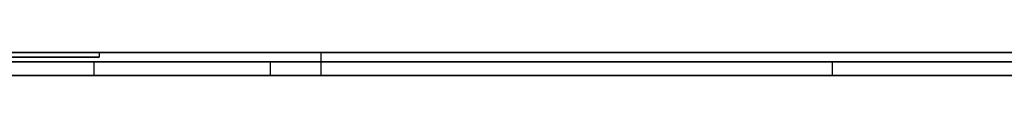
# Model space of a CAD drawing. Extents: x -3.09 to 3.09, y 0 to 2.31.
# Tile 44 of 177: x -2.395908 to -2.374679, y 2.2345 to 2.235. Entities that reach past the tile are written whole.
import ezdxf

# ---------------------------------------------------------------- set-up
doc = ezdxf.new("R2010")
doc.units = 0
doc.layers.get('0').update_dxf_attribs({"linetype": 'CONTINUOUS'})

# ---------------------------------------------------------------- blocks, each defined once
blk = doc.blocks.new('*U1')
at = {"extrusion": (0, 1, 0)}
for p, q in [((3.018, 2.235, -0.83), (-3.018, 2.235, -0.83)), ((-3.018, 2.235, 0.83), (3.018, 2.235, 0.83)), ((-2.798, 2.235, -0.725), (-1.678, 2.235, -0.725)), ((-1.678, 2.235, -0.365), (-2.798, 2.235, -0.365)), ((-2.394196, 2.235, -0.001502), (-2.406509, 2.235, -0.001502)), ((-2.406509, 2.235, -0.091502), (-2.394196, 2.235, -0.091502)), ((-2.394196, 2.235, -0.091502), (-2.394196, 2.235, -0.001502)), ((-2.389414, 2.235, -0.279242), (-2.356891, 2.235, -0.279242)), ((-2.389414, 2.235, -0.159242), (-2.389414, 2.235, -0.279242)), ((-2.373447, 2.235, -0.159242), (-2.389414, 2.235, -0.159242)), ((-1.678, 2.2348, -0.725), (-2.798, 2.2348, -0.725)), ((-2.798, 2.2348, -0.365), (-1.678, 2.2348, -0.365)), ((-2.406509, 2.2349, -0.001502), (-2.394196, 2.2349, -0.001502)), ((-2.394196, 2.2349, -0.091502), (-2.406509, 2.2349, -0.091502)), ((-2.394306, 2.2348, -0.523223), (-2.39051, 2.2348, -0.540121)), ((-2.354265, 2.2348, -0.523223), (-2.394306, 2.2348, -0.523223)), ((-2.394196, 2.2349, -0.001502), (-2.394196, 2.2349, -0.091502)), ((-2.39051, 2.2348, -0.540121), (-2.330388, 2.2348, -0.540121)), ((-2.39051, 2.2345, -0.540121), (-2.394306, 2.2345, -0.523223)), ((-2.394306, 2.2345, -0.523223), (-2.354265, 2.2345, -0.523223)), ((-2.330388, 2.2345, -0.540121), (-2.39051, 2.2345, -0.540121)), ((-2.356891, 2.2345, -0.279242), (-2.389414, 2.2345, -0.279242)), ((-2.389414, 2.2345, -0.279242), (-2.389414, 2.2345, -0.159242)), ((-2.389414, 2.2345, -0.159242), (-2.373447, 2.2345, -0.159242))]:
    blk.add_line(p, q, dxfattribs=at)
for p, q in [((3.018, 2.235, -0.83), (-3.018, 2.235, -0.83)), ((-2.798, 2.235, -0.725), (-1.678, 2.235, -0.725)), ((-2.406509, 2.235, -0.091502), (-2.394196, 2.235, -0.091502)), ((-2.394196, 2.235, -0.091502), (-2.394196, 2.2349, -0.091502)), ((-2.389414, 2.235, -0.279242), (-2.356891, 2.235, -0.279242)), ((-2.389414, 2.235, -0.279242), (-2.389414, 2.2345, -0.279242)), ((-1.678, 2.2348, -0.725), (-2.798, 2.2348, -0.725)), ((-2.394196, 2.2349, -0.091502), (-2.406509, 2.2349, -0.091502)), ((-2.39051, 2.2348, -0.540121), (-2.330388, 2.2348, -0.540121)), ((-2.39051, 2.2348, -0.540121), (-2.39051, 2.2345, -0.540121)), ((-2.378388, 2.2348, -0.600979), (-2.378388, 2.2345, -0.600979)), ((-2.378388, 2.2348, -0.600979), (-2.378388, 2.2345, -0.600979)), ((-2.330388, 2.2345, -0.540121), (-2.39051, 2.2345, -0.540121)), ((-2.356891, 2.2345, -0.279242), (-2.389414, 2.2345, -0.279242))]:
    blk.add_line(p, q)
at = {"extrusion": (0, 0, -1)}
for p, q in [((-3.018, 2.235, 0.83), (3.018, 2.235, 0.83)), ((-1.678, 2.235, -0.365), (-2.798, 2.235, -0.365)), ((-2.394196, 2.235, -0.001502), (-2.406509, 2.235, -0.001502)), ((-2.394196, 2.235, -0.001502), (-2.394196, 2.2349, -0.001502)), ((-2.373447, 2.235, -0.159242), (-2.389414, 2.235, -0.159242)), ((-2.389414, 2.235, -0.159242), (-2.389414, 2.2345, -0.159242)), ((-2.798, 2.2348, -0.365), (-1.678, 2.2348, -0.365)), ((-2.406509, 2.2349, -0.001502), (-2.394196, 2.2349, -0.001502)), ((-2.354265, 2.2348, -0.523223), (-2.394306, 2.2348, -0.523223)), ((-2.394306, 2.2348, -0.523223), (-2.394306, 2.2345, -0.523223)), ((-2.394306, 2.2345, -0.523223), (-2.354265, 2.2345, -0.523223)), ((-2.389414, 2.2345, -0.159242), (-2.373447, 2.2345, -0.159242))]:
    blk.add_line(p, q, dxfattribs=at)
at = {"extrusion": (-1, 0, 0)}
for p, q in [((-2.394196, 2.235, -0.091502), (-2.394196, 2.235, -0.001502)), ((-2.394196, 2.235, -0.091502), (-2.394196, 2.2349, -0.091502)), ((-2.394196, 2.235, -0.001502), (-2.394196, 2.2349, -0.001502)), ((-2.394196, 2.2349, -0.001502), (-2.394196, 2.2349, -0.091502))]:
    blk.add_line(p, q, dxfattribs=at)
at = {"extrusion": (1, 0, 0)}
for p, q in [((-2.389414, 2.235, -0.159242), (-2.389414, 2.235, -0.279242)), ((-2.389414, 2.235, -0.159242), (-2.389414, 2.2345, -0.159242)), ((-2.389414, 2.235, -0.279242), (-2.389414, 2.2345, -0.279242)), ((-2.389414, 2.2345, -0.279242), (-2.389414, 2.2345, -0.159242))]:
    blk.add_line(p, q, dxfattribs=at)
at = {"extrusion": (0.975685, 0, 0.219176)}
for p, q in [((-2.394306, 2.2348, -0.523223), (-2.39051, 2.2348, -0.540121)), ((-2.394306, 2.2348, -0.523223), (-2.394306, 2.2345, -0.523223)), ((-2.39051, 2.2348, -0.540121), (-2.39051, 2.2345, -0.540121)), ((-2.39051, 2.2345, -0.540121), (-2.394306, 2.2345, -0.523223))]:
    blk.add_line(p, q, dxfattribs=at)
for points in [[(-2.39603, 2.2348, -0.615038), (-2.39562, 2.2348, -0.615124), (-2.39521, 2.2348, -0.615208), (-2.3948, 2.2348, -0.615291), (-2.39439, 2.2348, -0.615373), (-2.39398, 2.2348, -0.615453), (-2.39357, 2.2348, -0.615531), (-2.39315, 2.2348, -0.615607), (-2.39274, 2.2348, -0.615682), (-2.39232, 2.2348, -0.615755), (-2.39191, 2.2348, -0.615827), (-2.39149, 2.2348, -0.615897), (-2.39107, 2.2348, -0.615966), (-2.39065, 2.2348, -0.616033), (-2.39023, 2.2348, -0.616098), (-2.38981, 2.2348, -0.616161), (-2.38939, 2.2348, -0.616223), (-2.38896, 2.2348, -0.616284), (-2.38854, 2.2348, -0.616343), (-2.38811, 2.2348, -0.6164), (-2.38769, 2.2348, -0.616455), (-2.38726, 2.2348, -0.616509), (-2.38683, 2.2348, -0.616562), (-2.3864, 2.2348, -0.616613), (-2.38597, 2.2348, -0.616662), (-2.38554, 2.2348, -0.616709), (-2.38511, 2.2348, -0.616755), (-2.38468, 2.2348, -0.616799), (-2.38425, 2.2348, -0.616842), (-2.38381, 2.2348, -0.616883), (-2.38337, 2.2348, -0.616923), (-2.38294, 2.2348, -0.616961), (-2.3825, 2.2348, -0.616997), (-2.38206, 2.2348, -0.617031), (-2.38162, 2.2348, -0.617064), (-2.38118, 2.2348, -0.617096), (-2.38074, 2.2348, -0.617126), (-2.3803, 2.2348, -0.617154), (-2.37985, 2.2348, -0.61718), (-2.37941, 2.2348, -0.617205), (-2.37897, 2.2348, -0.617229), (-2.37852, 2.2348, -0.617251), (-2.37807, 2.2348, -0.617271), (-2.37762, 2.2348, -0.617289), (-2.37718, 2.2348, -0.617306), (-2.37673, 2.2348, -0.617321), (-2.37627, 2.2348, -0.617335), (-2.37582, 2.2348, -0.617347), (-2.37537, 2.2348, -0.617358), (-2.37492, 2.2348, -0.617367), (-2.37446, 2.2348, -0.617374)], [(-2.39603, 2.2348, -0.615038), (-2.39562, 2.2348, -0.615124), (-2.39521, 2.2348, -0.615208), (-2.3948, 2.2348, -0.615291), (-2.39439, 2.2348, -0.615373), (-2.39398, 2.2348, -0.615453), (-2.39357, 2.2348, -0.615531), (-2.39315, 2.2348, -0.615607), (-2.39274, 2.2348, -0.615682), (-2.39232, 2.2348, -0.615755), (-2.39191, 2.2348, -0.615827), (-2.39149, 2.2348, -0.615897), (-2.39107, 2.2348, -0.615966), (-2.39065, 2.2348, -0.616033), (-2.39023, 2.2348, -0.616098), (-2.38981, 2.2348, -0.616161), (-2.38939, 2.2348, -0.616223), (-2.38896, 2.2348, -0.616284), (-2.38854, 2.2348, -0.616343), (-2.38811, 2.2348, -0.6164), (-2.38769, 2.2348, -0.616455), (-2.38726, 2.2348, -0.616509), (-2.38683, 2.2348, -0.616562), (-2.3864, 2.2348, -0.616613), (-2.38597, 2.2348, -0.616662), (-2.38554, 2.2348, -0.616709), (-2.38511, 2.2348, -0.616755), (-2.38468, 2.2348, -0.616799), (-2.38425, 2.2348, -0.616842), (-2.38381, 2.2348, -0.616883), (-2.38337, 2.2348, -0.616923), (-2.38294, 2.2348, -0.616961), (-2.3825, 2.2348, -0.616997), (-2.38206, 2.2348, -0.617031), (-2.38162, 2.2348, -0.617064), (-2.38118, 2.2348, -0.617096), (-2.38074, 2.2348, -0.617126), (-2.3803, 2.2348, -0.617154), (-2.37985, 2.2348, -0.61718), (-2.37941, 2.2348, -0.617205), (-2.37897, 2.2348, -0.617229), (-2.37852, 2.2348, -0.617251), (-2.37807, 2.2348, -0.617271), (-2.37762, 2.2348, -0.617289), (-2.37718, 2.2348, -0.617306), (-2.37673, 2.2348, -0.617321), (-2.37627, 2.2348, -0.617335), (-2.37582, 2.2348, -0.617347), (-2.37537, 2.2348, -0.617358), (-2.37492, 2.2348, -0.617367), (-2.37446, 2.2348, -0.617374)], [(-2.37839, 2.2348, -0.600979), (-2.37873, 2.2348, -0.600978), (-2.37908, 2.2348, -0.600976), (-2.37942, 2.2348, -0.600972), (-2.37977, 2.2348, -0.600967), (-2.38011, 2.2348, -0.600961), (-2.38045, 2.2348, -0.600953), (-2.38079, 2.2348, -0.600943), (-2.38113, 2.2348, -0.600933), (-2.38147, 2.2348, -0.60092), (-2.38181, 2.2348, -0.600907), (-2.38214, 2.2348, -0.600892), (-2.38248, 2.2348, -0.600875), (-2.38281, 2.2348, -0.600857), (-2.38315, 2.2348, -0.600838), (-2.38348, 2.2348, -0.600817), (-2.38382, 2.2348, -0.600795), (-2.38415, 2.2348, -0.600771), (-2.38448, 2.2348, -0.600746), (-2.38481, 2.2348, -0.600719), (-2.38514, 2.2348, -0.600691), (-2.38547, 2.2348, -0.600662), (-2.38579, 2.2348, -0.600631), (-2.38612, 2.2348, -0.600599), (-2.38644, 2.2348, -0.600565), (-2.38677, 2.2348, -0.60053), (-2.38709, 2.2348, -0.600493), (-2.38742, 2.2348, -0.600455), (-2.38774, 2.2348, -0.600415), (-2.38806, 2.2348, -0.600374), (-2.38838, 2.2348, -0.600332), (-2.3887, 2.2348, -0.600288), (-2.38902, 2.2348, -0.600243), (-2.38934, 2.2348, -0.600196), (-2.38965, 2.2348, -0.600148), (-2.38997, 2.2348, -0.600099), (-2.39029, 2.2348, -0.600048), (-2.3906, 2.2348, -0.599995), (-2.39091, 2.2348, -0.599941), (-2.39123, 2.2348, -0.599886), (-2.39154, 2.2348, -0.599829), (-2.39185, 2.2348, -0.599771), (-2.39216, 2.2348, -0.599711), (-2.39247, 2.2348, -0.59965), (-2.39278, 2.2348, -0.599588), (-2.39308, 2.2348, -0.599524), (-2.39339, 2.2348, -0.599459), (-2.39369, 2.2348, -0.599392), (-2.394, 2.2348, -0.599324), (-2.3943, 2.2348, -0.599254), (-2.39461, 2.2348, -0.599183), (-2.39491, 2.2348, -0.59911), (-2.39521, 2.2348, -0.599036), (-2.39551, 2.2348, -0.598961), (-2.39581, 2.2348, -0.598884), (-2.39611, 2.2348, -0.598806)], [(-2.37839, 2.2348, -0.600979), (-2.37873, 2.2348, -0.600978), (-2.37908, 2.2348, -0.600976), (-2.37942, 2.2348, -0.600972), (-2.37977, 2.2348, -0.600967), (-2.38011, 2.2348, -0.600961), (-2.38045, 2.2348, -0.600953), (-2.38079, 2.2348, -0.600943), (-2.38113, 2.2348, -0.600933), (-2.38147, 2.2348, -0.60092), (-2.38181, 2.2348, -0.600907), (-2.38214, 2.2348, -0.600892), (-2.38248, 2.2348, -0.600875), (-2.38281, 2.2348, -0.600857), (-2.38315, 2.2348, -0.600838), (-2.38348, 2.2348, -0.600817), (-2.38382, 2.2348, -0.600795), (-2.38415, 2.2348, -0.600771), (-2.38448, 2.2348, -0.600746), (-2.38481, 2.2348, -0.600719), (-2.38514, 2.2348, -0.600691), (-2.38547, 2.2348, -0.600662), (-2.38579, 2.2348, -0.600631), (-2.38612, 2.2348, -0.600599), (-2.38644, 2.2348, -0.600565), (-2.38677, 2.2348, -0.60053), (-2.38709, 2.2348, -0.600493), (-2.38742, 2.2348, -0.600455), (-2.38774, 2.2348, -0.600415), (-2.38806, 2.2348, -0.600374), (-2.38838, 2.2348, -0.600332), (-2.3887, 2.2348, -0.600288), (-2.38902, 2.2348, -0.600243), (-2.38934, 2.2348, -0.600196), (-2.38965, 2.2348, -0.600148), (-2.38997, 2.2348, -0.600099), (-2.39029, 2.2348, -0.600048), (-2.3906, 2.2348, -0.599995), (-2.39091, 2.2348, -0.599941), (-2.39123, 2.2348, -0.599886), (-2.39154, 2.2348, -0.599829), (-2.39185, 2.2348, -0.599771), (-2.39216, 2.2348, -0.599711), (-2.39247, 2.2348, -0.59965), (-2.39278, 2.2348, -0.599588), (-2.39308, 2.2348, -0.599524), (-2.39339, 2.2348, -0.599459), (-2.39369, 2.2348, -0.599392), (-2.394, 2.2348, -0.599324), (-2.3943, 2.2348, -0.599254), (-2.39461, 2.2348, -0.599183), (-2.39491, 2.2348, -0.59911), (-2.39521, 2.2348, -0.599036), (-2.39551, 2.2348, -0.598961), (-2.39581, 2.2348, -0.598884), (-2.39611, 2.2348, -0.598806)], [(-2.37465, 2.2348, -0.465294), (-2.3748, 2.2348, -0.465255), (-2.37495, 2.2348, -0.465216), (-2.3751, 2.2348, -0.465178), (-2.37525, 2.2348, -0.46514), (-2.3754, 2.2348, -0.465101), (-2.37555, 2.2348, -0.465064), (-2.3757, 2.2348, -0.465026), (-2.37585, 2.2348, -0.464988), (-2.376, 2.2348, -0.464951), (-2.37615, 2.2348, -0.464914), (-2.3763, 2.2348, -0.464877), (-2.37645, 2.2348, -0.46484), (-2.3766, 2.2348, -0.464803), (-2.37675, 2.2348, -0.464766), (-2.3769, 2.2348, -0.46473), (-2.37705, 2.2348, -0.464694), (-2.3772, 2.2348, -0.464658), (-2.37735, 2.2348, -0.464622), (-2.3775, 2.2348, -0.464586), (-2.37765, 2.2348, -0.464551), (-2.3778, 2.2348, -0.464516), (-2.37795, 2.2348, -0.464481), (-2.3781, 2.2348, -0.464446), (-2.37825, 2.2348, -0.464411), (-2.3784, 2.2348, -0.464376), (-2.37855, 2.2348, -0.464342), (-2.3787, 2.2348, -0.464307), (-2.37885, 2.2348, -0.464273), (-2.37901, 2.2348, -0.46424), (-2.37916, 2.2348, -0.464206), (-2.37931, 2.2348, -0.464172), (-2.37946, 2.2348, -0.464139), (-2.37961, 2.2348, -0.464106), (-2.37976, 2.2348, -0.464073), (-2.37992, 2.2348, -0.46404), (-2.38007, 2.2348, -0.464007), (-2.38022, 2.2348, -0.463975), (-2.38037, 2.2348, -0.463942), (-2.38053, 2.2348, -0.46391), (-2.38068, 2.2348, -0.463878), (-2.38083, 2.2348, -0.463846), (-2.38098, 2.2348, -0.463815), (-2.38114, 2.2348, -0.463783), (-2.38129, 2.2348, -0.463752), (-2.38144, 2.2348, -0.463721), (-2.38159, 2.2348, -0.46369), (-2.38175, 2.2348, -0.463659), (-2.3819, 2.2348, -0.463628), (-2.38205, 2.2348, -0.463598), (-2.38221, 2.2348, -0.463568), (-2.38236, 2.2348, -0.463538), (-2.38251, 2.2348, -0.463508), (-2.38267, 2.2348, -0.463478), (-2.38282, 2.2348, -0.463449), (-2.38298, 2.2348, -0.463419), (-2.38313, 2.2348, -0.46339), (-2.38328, 2.2348, -0.463361), (-2.38344, 2.2348, -0.463332), (-2.38359, 2.2348, -0.463303), (-2.38375, 2.2348, -0.463275), (-2.3839, 2.2348, -0.463247), (-2.38405, 2.2348, -0.463218), (-2.38421, 2.2348, -0.463191), (-2.38436, 2.2348, -0.463163), (-2.38452, 2.2348, -0.463135), (-2.38467, 2.2348, -0.463108), (-2.38483, 2.2348, -0.46308), (-2.38498, 2.2348, -0.463053), (-2.38514, 2.2348, -0.463026), (-2.38529, 2.2348, -0.463), (-2.38545, 2.2348, -0.462973), (-2.38561, 2.2348, -0.462947), (-2.38576, 2.2348, -0.462921), (-2.38592, 2.2348, -0.462896), (-2.38607, 2.2348, -0.462871), (-2.38623, 2.2348, -0.462846), (-2.38639, 2.2348, -0.462821), (-2.38655, 2.2348, -0.462797), (-2.3867, 2.2348, -0.462773), (-2.38686, 2.2348, -0.462749), (-2.38702, 2.2348, -0.462725), (-2.38718, 2.2348, -0.462702), (-2.38733, 2.2348, -0.462679), (-2.38749, 2.2348, -0.462656), (-2.38765, 2.2348, -0.462634), (-2.38781, 2.2348, -0.462612), (-2.38797, 2.2348, -0.46259), (-2.38813, 2.2348, -0.462568), (-2.38829, 2.2348, -0.462547), (-2.38845, 2.2348, -0.462526), (-2.38861, 2.2348, -0.462505), (-2.38877, 2.2348, -0.462485), (-2.38893, 2.2348, -0.462465), (-2.38909, 2.2348, -0.462445), (-2.38925, 2.2348, -0.462425), (-2.38941, 2.2348, -0.462406), (-2.38958, 2.2348, -0.462387), (-2.38974, 2.2348, -0.462368), (-2.3899, 2.2348, -0.46235), (-2.39006, 2.2348, -0.462331), (-2.39022, 2.2348, -0.462314), (-2.39039, 2.2348, -0.462296), (-2.39055, 2.2348, -0.462279), (-2.39071, 2.2348, -0.462262), (-2.39088, 2.2348, -0.462245), (-2.39104, 2.2348, -0.462228), (-2.3912, 2.2348, -0.462212), (-2.39137, 2.2348, -0.462196), (-2.39153, 2.2348, -0.46218), (-2.3917, 2.2348, -0.462165), (-2.39186, 2.2348, -0.46215), (-2.39203, 2.2348, -0.462135), (-2.39219, 2.2348, -0.462121), (-2.39236, 2.2348, -0.462106), (-2.39252, 2.2348, -0.462093), (-2.39269, 2.2348, -0.462079), (-2.39285, 2.2348, -0.462065), (-2.39302, 2.2348, -0.462052), (-2.39319, 2.2348, -0.46204), (-2.39335, 2.2348, -0.462027), (-2.39352, 2.2348, -0.462015), (-2.39369, 2.2348, -0.462003), (-2.39386, 2.2348, -0.461991), (-2.39402, 2.2348, -0.46198), (-2.39419, 2.2348, -0.461968), (-2.39436, 2.2348, -0.461958), (-2.39453, 2.2348, -0.461947), (-2.3947, 2.2348, -0.461937), (-2.39487, 2.2348, -0.461927), (-2.39503, 2.2348, -0.461917), (-2.3952, 2.2348, -0.461908), (-2.39537, 2.2348, -0.461898), (-2.39554, 2.2348, -0.46189), (-2.39571, 2.2348, -0.461881), (-2.39588, 2.2348, -0.461873), (-2.39605, 2.2348, -0.461865)], [(-2.37465, 2.2348, -0.465294), (-2.3748, 2.2348, -0.465255), (-2.37495, 2.2348, -0.465216), (-2.3751, 2.2348, -0.465178), (-2.37525, 2.2348, -0.46514), (-2.3754, 2.2348, -0.465101), (-2.37555, 2.2348, -0.465064), (-2.3757, 2.2348, -0.465026), (-2.37585, 2.2348, -0.464988), (-2.376, 2.2348, -0.464951), (-2.37615, 2.2348, -0.464914), (-2.3763, 2.2348, -0.464877), (-2.37645, 2.2348, -0.46484), (-2.3766, 2.2348, -0.464803), (-2.37675, 2.2348, -0.464766), (-2.3769, 2.2348, -0.46473), (-2.37705, 2.2348, -0.464694), (-2.3772, 2.2348, -0.464658), (-2.37735, 2.2348, -0.464622), (-2.3775, 2.2348, -0.464586), (-2.37765, 2.2348, -0.464551), (-2.3778, 2.2348, -0.464516), (-2.37795, 2.2348, -0.464481), (-2.3781, 2.2348, -0.464446), (-2.37825, 2.2348, -0.464411), (-2.3784, 2.2348, -0.464376), (-2.37855, 2.2348, -0.464342), (-2.3787, 2.2348, -0.464307), (-2.37885, 2.2348, -0.464273), (-2.37901, 2.2348, -0.46424), (-2.37916, 2.2348, -0.464206), (-2.37931, 2.2348, -0.464172), (-2.37946, 2.2348, -0.464139), (-2.37961, 2.2348, -0.464106), (-2.37976, 2.2348, -0.464073), (-2.37992, 2.2348, -0.46404), (-2.38007, 2.2348, -0.464007), (-2.38022, 2.2348, -0.463975), (-2.38037, 2.2348, -0.463942), (-2.38053, 2.2348, -0.46391), (-2.38068, 2.2348, -0.463878), (-2.38083, 2.2348, -0.463846), (-2.38098, 2.2348, -0.463815), (-2.38114, 2.2348, -0.463783), (-2.38129, 2.2348, -0.463752), (-2.38144, 2.2348, -0.463721), (-2.38159, 2.2348, -0.46369), (-2.38175, 2.2348, -0.463659), (-2.3819, 2.2348, -0.463628), (-2.38205, 2.2348, -0.463598), (-2.38221, 2.2348, -0.463568), (-2.38236, 2.2348, -0.463538), (-2.38251, 2.2348, -0.463508), (-2.38267, 2.2348, -0.463478), (-2.38282, 2.2348, -0.463449), (-2.38298, 2.2348, -0.463419), (-2.38313, 2.2348, -0.46339), (-2.38328, 2.2348, -0.463361), (-2.38344, 2.2348, -0.463332), (-2.38359, 2.2348, -0.463303), (-2.38375, 2.2348, -0.463275), (-2.3839, 2.2348, -0.463247), (-2.38405, 2.2348, -0.463218), (-2.38421, 2.2348, -0.463191), (-2.38436, 2.2348, -0.463163), (-2.38452, 2.2348, -0.463135), (-2.38467, 2.2348, -0.463108), (-2.38483, 2.2348, -0.46308), (-2.38498, 2.2348, -0.463053), (-2.38514, 2.2348, -0.463026), (-2.38529, 2.2348, -0.463), (-2.38545, 2.2348, -0.462973), (-2.38561, 2.2348, -0.462947), (-2.38576, 2.2348, -0.462921), (-2.38592, 2.2348, -0.462896), (-2.38607, 2.2348, -0.462871), (-2.38623, 2.2348, -0.462846), (-2.38639, 2.2348, -0.462821), (-2.38655, 2.2348, -0.462797), (-2.3867, 2.2348, -0.462773), (-2.38686, 2.2348, -0.462749), (-2.38702, 2.2348, -0.462725), (-2.38718, 2.2348, -0.462702), (-2.38733, 2.2348, -0.462679), (-2.38749, 2.2348, -0.462656), (-2.38765, 2.2348, -0.462634), (-2.38781, 2.2348, -0.462612), (-2.38797, 2.2348, -0.46259), (-2.38813, 2.2348, -0.462568), (-2.38829, 2.2348, -0.462547), (-2.38845, 2.2348, -0.462526), (-2.38861, 2.2348, -0.462505), (-2.38877, 2.2348, -0.462485), (-2.38893, 2.2348, -0.462465), (-2.38909, 2.2348, -0.462445), (-2.38925, 2.2348, -0.462425), (-2.38941, 2.2348, -0.462406), (-2.38958, 2.2348, -0.462387), (-2.38974, 2.2348, -0.462368), (-2.3899, 2.2348, -0.46235), (-2.39006, 2.2348, -0.462331), (-2.39022, 2.2348, -0.462314), (-2.39039, 2.2348, -0.462296), (-2.39055, 2.2348, -0.462279), (-2.39071, 2.2348, -0.462262), (-2.39088, 2.2348, -0.462245), (-2.39104, 2.2348, -0.462228), (-2.3912, 2.2348, -0.462212), (-2.39137, 2.2348, -0.462196), (-2.39153, 2.2348, -0.46218), (-2.3917, 2.2348, -0.462165), (-2.39186, 2.2348, -0.46215), (-2.39203, 2.2348, -0.462135), (-2.39219, 2.2348, -0.462121), (-2.39236, 2.2348, -0.462106), (-2.39252, 2.2348, -0.462093), (-2.39269, 2.2348, -0.462079), (-2.39285, 2.2348, -0.462065), (-2.39302, 2.2348, -0.462052), (-2.39319, 2.2348, -0.46204), (-2.39335, 2.2348, -0.462027), (-2.39352, 2.2348, -0.462015), (-2.39369, 2.2348, -0.462003), (-2.39386, 2.2348, -0.461991), (-2.39402, 2.2348, -0.46198), (-2.39419, 2.2348, -0.461968), (-2.39436, 2.2348, -0.461958), (-2.39453, 2.2348, -0.461947), (-2.3947, 2.2348, -0.461937), (-2.39487, 2.2348, -0.461927), (-2.39503, 2.2348, -0.461917), (-2.3952, 2.2348, -0.461908), (-2.39537, 2.2348, -0.461898), (-2.39554, 2.2348, -0.46189), (-2.39571, 2.2348, -0.461881), (-2.39588, 2.2348, -0.461873), (-2.39605, 2.2348, -0.461865)], [(-2.39597, 2.2348, -0.478196), (-2.39576, 2.2348, -0.478202), (-2.39555, 2.2348, -0.478208), (-2.39534, 2.2348, -0.478214), (-2.39513, 2.2348, -0.47822), (-2.39493, 2.2348, -0.478227), (-2.39472, 2.2348, -0.478235), (-2.39451, 2.2348, -0.478243), (-2.3943, 2.2348, -0.478251), (-2.3941, 2.2348, -0.47826), (-2.39389, 2.2348, -0.478269), (-2.39368, 2.2348, -0.478278), (-2.39348, 2.2348, -0.478288), (-2.39327, 2.2348, -0.478298), (-2.39307, 2.2348, -0.478309), (-2.39286, 2.2348, -0.47832), (-2.39265, 2.2348, -0.478332), (-2.39245, 2.2348, -0.478343), (-2.39225, 2.2348, -0.478356), (-2.39204, 2.2348, -0.478368), (-2.39184, 2.2348, -0.478382), (-2.39163, 2.2348, -0.478395), (-2.39143, 2.2348, -0.478409), (-2.39123, 2.2348, -0.478423), (-2.39102, 2.2348, -0.478438), (-2.39082, 2.2348, -0.478453), (-2.39062, 2.2348, -0.478469), (-2.39042, 2.2348, -0.478484), (-2.39021, 2.2348, -0.478501), (-2.39001, 2.2348, -0.478517), (-2.38981, 2.2348, -0.478535), (-2.38961, 2.2348, -0.478552), (-2.38941, 2.2348, -0.47857), (-2.38921, 2.2348, -0.478588), (-2.38901, 2.2348, -0.478607), (-2.38881, 2.2348, -0.478626), (-2.38861, 2.2348, -0.478646), (-2.38841, 2.2348, -0.478666), (-2.38821, 2.2348, -0.478686), (-2.38801, 2.2348, -0.478707), (-2.38781, 2.2348, -0.478728), (-2.38761, 2.2348, -0.478749), (-2.38741, 2.2348, -0.478771), (-2.38722, 2.2348, -0.478794), (-2.38702, 2.2348, -0.478817), (-2.38682, 2.2348, -0.47884), (-2.38662, 2.2348, -0.478863), (-2.38643, 2.2348, -0.478887), (-2.38623, 2.2348, -0.478912), (-2.38603, 2.2348, -0.478936), (-2.38584, 2.2348, -0.478962), (-2.38564, 2.2348, -0.478987), (-2.38545, 2.2348, -0.479013), (-2.38525, 2.2348, -0.479039), (-2.38506, 2.2348, -0.479066), (-2.38486, 2.2348, -0.479093), (-2.38467, 2.2348, -0.479121), (-2.38447, 2.2348, -0.479149), (-2.38428, 2.2348, -0.479177), (-2.38409, 2.2348, -0.479206), (-2.38389, 2.2348, -0.479235), (-2.3837, 2.2348, -0.479265), (-2.38351, 2.2348, -0.479295), (-2.38331, 2.2348, -0.479325), (-2.38312, 2.2348, -0.479356), (-2.38293, 2.2348, -0.479387), (-2.38274, 2.2348, -0.479419), (-2.38255, 2.2348, -0.479451), (-2.38235, 2.2348, -0.479484), (-2.38216, 2.2348, -0.479516), (-2.38197, 2.2348, -0.47955), (-2.38178, 2.2348, -0.479583), (-2.38159, 2.2348, -0.479617), (-2.3814, 2.2348, -0.479652), (-2.38121, 2.2348, -0.479687), (-2.38102, 2.2348, -0.479722), (-2.38083, 2.2348, -0.479757), (-2.38065, 2.2348, -0.479793), (-2.38046, 2.2348, -0.47983), (-2.38027, 2.2348, -0.479867), (-2.38008, 2.2348, -0.479904), (-2.37989, 2.2348, -0.479942), (-2.37971, 2.2348, -0.47998), (-2.37952, 2.2348, -0.480018), (-2.37933, 2.2348, -0.480057), (-2.37914, 2.2348, -0.480096), (-2.37896, 2.2348, -0.480135), (-2.37877, 2.2348, -0.480174), (-2.37859, 2.2348, -0.480214), (-2.3784, 2.2348, -0.480254), (-2.37822, 2.2348, -0.480294), (-2.37803, 2.2348, -0.480335), (-2.37784, 2.2348, -0.480375), (-2.37766, 2.2348, -0.480416), (-2.37748, 2.2348, -0.480457), (-2.37729, 2.2348, -0.480499), (-2.37711, 2.2348, -0.48054), (-2.37692, 2.2348, -0.480582), (-2.37674, 2.2348, -0.480624), (-2.37656, 2.2348, -0.480667), (-2.37637, 2.2348, -0.480709), (-2.37619, 2.2348, -0.480752), (-2.37601, 2.2348, -0.480795), (-2.37583, 2.2348, -0.480838), (-2.37564, 2.2348, -0.480882), (-2.37546, 2.2348, -0.480926), (-2.37528, 2.2348, -0.48097), (-2.3751, 2.2348, -0.481014), (-2.37492, 2.2348, -0.481058), (-2.37474, 2.2348, -0.481103), (-2.37456, 2.2348, -0.481148)], [(-2.39597, 2.2348, -0.478196), (-2.39576, 2.2348, -0.478202), (-2.39555, 2.2348, -0.478208), (-2.39534, 2.2348, -0.478214), (-2.39513, 2.2348, -0.47822), (-2.39493, 2.2348, -0.478227), (-2.39472, 2.2348, -0.478235), (-2.39451, 2.2348, -0.478243), (-2.3943, 2.2348, -0.478251), (-2.3941, 2.2348, -0.47826), (-2.39389, 2.2348, -0.478269), (-2.39368, 2.2348, -0.478278), (-2.39348, 2.2348, -0.478288), (-2.39327, 2.2348, -0.478298), (-2.39307, 2.2348, -0.478309), (-2.39286, 2.2348, -0.47832), (-2.39265, 2.2348, -0.478332), (-2.39245, 2.2348, -0.478343), (-2.39225, 2.2348, -0.478356), (-2.39204, 2.2348, -0.478368), (-2.39184, 2.2348, -0.478382), (-2.39163, 2.2348, -0.478395), (-2.39143, 2.2348, -0.478409), (-2.39123, 2.2348, -0.478423), (-2.39102, 2.2348, -0.478438), (-2.39082, 2.2348, -0.478453), (-2.39062, 2.2348, -0.478469), (-2.39042, 2.2348, -0.478484), (-2.39021, 2.2348, -0.478501), (-2.39001, 2.2348, -0.478517), (-2.38981, 2.2348, -0.478535), (-2.38961, 2.2348, -0.478552), (-2.38941, 2.2348, -0.47857), (-2.38921, 2.2348, -0.478588), (-2.38901, 2.2348, -0.478607), (-2.38881, 2.2348, -0.478626), (-2.38861, 2.2348, -0.478646), (-2.38841, 2.2348, -0.478666), (-2.38821, 2.2348, -0.478686), (-2.38801, 2.2348, -0.478707), (-2.38781, 2.2348, -0.478728), (-2.38761, 2.2348, -0.478749), (-2.38741, 2.2348, -0.478771), (-2.38722, 2.2348, -0.478794), (-2.38702, 2.2348, -0.478817), (-2.38682, 2.2348, -0.47884), (-2.38662, 2.2348, -0.478863), (-2.38643, 2.2348, -0.478887), (-2.38623, 2.2348, -0.478912), (-2.38603, 2.2348, -0.478936), (-2.38584, 2.2348, -0.478962), (-2.38564, 2.2348, -0.478987), (-2.38545, 2.2348, -0.479013), (-2.38525, 2.2348, -0.479039), (-2.38506, 2.2348, -0.479066), (-2.38486, 2.2348, -0.479093), (-2.38467, 2.2348, -0.479121), (-2.38447, 2.2348, -0.479149), (-2.38428, 2.2348, -0.479177), (-2.38409, 2.2348, -0.479206), (-2.38389, 2.2348, -0.479235), (-2.3837, 2.2348, -0.479265), (-2.38351, 2.2348, -0.479295), (-2.38331, 2.2348, -0.479325), (-2.38312, 2.2348, -0.479356), (-2.38293, 2.2348, -0.479387), (-2.38274, 2.2348, -0.479419), (-2.38255, 2.2348, -0.479451), (-2.38235, 2.2348, -0.479484), (-2.38216, 2.2348, -0.479516), (-2.38197, 2.2348, -0.47955), (-2.38178, 2.2348, -0.479583), (-2.38159, 2.2348, -0.479617), (-2.3814, 2.2348, -0.479652), (-2.38121, 2.2348, -0.479687), (-2.38102, 2.2348, -0.479722), (-2.38083, 2.2348, -0.479757), (-2.38065, 2.2348, -0.479793), (-2.38046, 2.2348, -0.47983), (-2.38027, 2.2348, -0.479867), (-2.38008, 2.2348, -0.479904), (-2.37989, 2.2348, -0.479942), (-2.37971, 2.2348, -0.47998), (-2.37952, 2.2348, -0.480018), (-2.37933, 2.2348, -0.480057), (-2.37914, 2.2348, -0.480096), (-2.37896, 2.2348, -0.480135), (-2.37877, 2.2348, -0.480174), (-2.37859, 2.2348, -0.480214), (-2.3784, 2.2348, -0.480254), (-2.37822, 2.2348, -0.480294), (-2.37803, 2.2348, -0.480335), (-2.37784, 2.2348, -0.480375), (-2.37766, 2.2348, -0.480416), (-2.37748, 2.2348, -0.480457), (-2.37729, 2.2348, -0.480499), (-2.37711, 2.2348, -0.48054), (-2.37692, 2.2348, -0.480582), (-2.37674, 2.2348, -0.480624), (-2.37656, 2.2348, -0.480667), (-2.37637, 2.2348, -0.480709), (-2.37619, 2.2348, -0.480752), (-2.37601, 2.2348, -0.480795), (-2.37583, 2.2348, -0.480838), (-2.37564, 2.2348, -0.480882), (-2.37546, 2.2348, -0.480926), (-2.37528, 2.2348, -0.48097), (-2.3751, 2.2348, -0.481014), (-2.37492, 2.2348, -0.481058), (-2.37474, 2.2348, -0.481103), (-2.37456, 2.2348, -0.481148)], [(-2.3746, 2.2348, -0.600905), (-2.37492, 2.2348, -0.600917), (-2.37523, 2.2348, -0.600928), (-2.37554, 2.2348, -0.600937), (-2.37586, 2.2348, -0.600946), (-2.37617, 2.2348, -0.600954), (-2.37649, 2.2348, -0.60096), (-2.3768, 2.2348, -0.600966), (-2.37712, 2.2348, -0.60097), (-2.37744, 2.2348, -0.600974), (-2.37775, 2.2348, -0.600977), (-2.37807, 2.2348, -0.600978), (-2.37839, 2.2348, -0.600979)], [(-2.3746, 2.2348, -0.600905), (-2.37492, 2.2348, -0.600917), (-2.37523, 2.2348, -0.600928), (-2.37554, 2.2348, -0.600937), (-2.37586, 2.2348, -0.600946), (-2.37617, 2.2348, -0.600954), (-2.37649, 2.2348, -0.60096), (-2.3768, 2.2348, -0.600966), (-2.37712, 2.2348, -0.60097), (-2.37744, 2.2348, -0.600974), (-2.37775, 2.2348, -0.600977), (-2.37807, 2.2348, -0.600978), (-2.37839, 2.2348, -0.600979)], [(-2.37401, 2.2345, -0.617379), (-2.37469, 2.2345, -0.61737), (-2.37538, 2.2345, -0.617358), (-2.37606, 2.2345, -0.617341), (-2.37674, 2.2345, -0.617321), (-2.37741, 2.2345, -0.617297), (-2.37809, 2.2345, -0.61727), (-2.37876, 2.2345, -0.617239), (-2.37943, 2.2345, -0.617205), (-2.3801, 2.2345, -0.617166), (-2.38076, 2.2345, -0.617124), (-2.38142, 2.2345, -0.617079), (-2.38209, 2.2345, -0.61703), (-2.38275, 2.2345, -0.616977), (-2.3834, 2.2345, -0.61692), (-2.38406, 2.2345, -0.61686), (-2.38471, 2.2345, -0.616796), (-2.38536, 2.2345, -0.616729), (-2.38601, 2.2345, -0.616658), (-2.38665, 2.2345, -0.616583), (-2.3873, 2.2345, -0.616505), (-2.38794, 2.2345, -0.616423), (-2.38858, 2.2345, -0.616337), (-2.38922, 2.2345, -0.616248), (-2.38985, 2.2345, -0.616155), (-2.39049, 2.2345, -0.616058), (-2.39112, 2.2345, -0.615958), (-2.39175, 2.2345, -0.615854), (-2.39237, 2.2345, -0.615747), (-2.393, 2.2345, -0.615636), (-2.39362, 2.2345, -0.615521), (-2.39424, 2.2345, -0.615403), (-2.39486, 2.2345, -0.61528), (-2.39547, 2.2345, -0.615155), (-2.39609, 2.2345, -0.615025)], [(-2.37401, 2.2345, -0.617379), (-2.37469, 2.2345, -0.61737), (-2.37538, 2.2345, -0.617358), (-2.37606, 2.2345, -0.617341), (-2.37674, 2.2345, -0.617321), (-2.37741, 2.2345, -0.617297), (-2.37809, 2.2345, -0.61727), (-2.37876, 2.2345, -0.617239), (-2.37943, 2.2345, -0.617205), (-2.3801, 2.2345, -0.617166), (-2.38076, 2.2345, -0.617124), (-2.38142, 2.2345, -0.617079), (-2.38209, 2.2345, -0.61703), (-2.38275, 2.2345, -0.616977), (-2.3834, 2.2345, -0.61692), (-2.38406, 2.2345, -0.61686), (-2.38471, 2.2345, -0.616796), (-2.38536, 2.2345, -0.616729), (-2.38601, 2.2345, -0.616658), (-2.38665, 2.2345, -0.616583), (-2.3873, 2.2345, -0.616505), (-2.38794, 2.2345, -0.616423), (-2.38858, 2.2345, -0.616337), (-2.38922, 2.2345, -0.616248), (-2.38985, 2.2345, -0.616155), (-2.39049, 2.2345, -0.616058), (-2.39112, 2.2345, -0.615958), (-2.39175, 2.2345, -0.615854), (-2.39237, 2.2345, -0.615747), (-2.393, 2.2345, -0.615636), (-2.39362, 2.2345, -0.615521), (-2.39424, 2.2345, -0.615403), (-2.39486, 2.2345, -0.61528), (-2.39547, 2.2345, -0.615155), (-2.39609, 2.2345, -0.615025)], [(-2.3963, 2.2345, -0.598754), (-2.39585, 2.2345, -0.598873), (-2.3954, 2.2345, -0.598988), (-2.39495, 2.2345, -0.5991), (-2.39449, 2.2345, -0.599209), (-2.39404, 2.2345, -0.599315), (-2.39358, 2.2345, -0.599417), (-2.39312, 2.2345, -0.599516), (-2.39266, 2.2345, -0.599612), (-2.39219, 2.2345, -0.599705), (-2.39173, 2.2345, -0.599794), (-2.39126, 2.2345, -0.59988), (-2.39079, 2.2345, -0.599963), (-2.39031, 2.2345, -0.600043), (-2.38984, 2.2345, -0.600119), (-2.38936, 2.2345, -0.600192), (-2.38889, 2.2345, -0.600262), (-2.38841, 2.2345, -0.600329), (-2.38792, 2.2345, -0.600392), (-2.38744, 2.2345, -0.600452), (-2.38695, 2.2345, -0.600509), (-2.38647, 2.2345, -0.600563), (-2.38598, 2.2345, -0.600613), (-2.38548, 2.2345, -0.60066), (-2.38499, 2.2345, -0.600704), (-2.38449, 2.2345, -0.600745), (-2.384, 2.2345, -0.600782), (-2.3835, 2.2345, -0.600816), (-2.38299, 2.2345, -0.600847), (-2.38249, 2.2345, -0.600875), (-2.38198, 2.2345, -0.600899), (-2.38148, 2.2345, -0.60092), (-2.38097, 2.2345, -0.600938), (-2.38045, 2.2345, -0.600953), (-2.37994, 2.2345, -0.600964), (-2.37943, 2.2345, -0.600972), (-2.37891, 2.2345, -0.600977), (-2.37839, 2.2345, -0.600979)], [(-2.3963, 2.2345, -0.598754), (-2.39585, 2.2345, -0.598873), (-2.3954, 2.2345, -0.598988), (-2.39495, 2.2345, -0.5991), (-2.39449, 2.2345, -0.599209), (-2.39404, 2.2345, -0.599315), (-2.39358, 2.2345, -0.599417), (-2.39312, 2.2345, -0.599516), (-2.39266, 2.2345, -0.599612), (-2.39219, 2.2345, -0.599705), (-2.39173, 2.2345, -0.599794), (-2.39126, 2.2345, -0.59988), (-2.39079, 2.2345, -0.599963), (-2.39031, 2.2345, -0.600043), (-2.38984, 2.2345, -0.600119), (-2.38936, 2.2345, -0.600192), (-2.38889, 2.2345, -0.600262), (-2.38841, 2.2345, -0.600329), (-2.38792, 2.2345, -0.600392), (-2.38744, 2.2345, -0.600452), (-2.38695, 2.2345, -0.600509), (-2.38647, 2.2345, -0.600563), (-2.38598, 2.2345, -0.600613), (-2.38548, 2.2345, -0.60066), (-2.38499, 2.2345, -0.600704), (-2.38449, 2.2345, -0.600745), (-2.384, 2.2345, -0.600782), (-2.3835, 2.2345, -0.600816), (-2.38299, 2.2345, -0.600847), (-2.38249, 2.2345, -0.600875), (-2.38198, 2.2345, -0.600899), (-2.38148, 2.2345, -0.60092), (-2.38097, 2.2345, -0.600938), (-2.38045, 2.2345, -0.600953), (-2.37994, 2.2345, -0.600964), (-2.37943, 2.2345, -0.600972), (-2.37891, 2.2345, -0.600977), (-2.37839, 2.2345, -0.600979)], [(-2.39596, 2.2345, -0.461869), (-2.3957, 2.2345, -0.461882), (-2.39544, 2.2345, -0.461895), (-2.39519, 2.2345, -0.461908), (-2.39493, 2.2345, -0.461923), (-2.39468, 2.2345, -0.461938), (-2.39443, 2.2345, -0.461953), (-2.39417, 2.2345, -0.46197), (-2.39392, 2.2345, -0.461987), (-2.39367, 2.2345, -0.462004), (-2.39342, 2.2345, -0.462022), (-2.39317, 2.2345, -0.462041), (-2.39292, 2.2345, -0.46206), (-2.39267, 2.2345, -0.462081), (-2.39242, 2.2345, -0.462101), (-2.39217, 2.2345, -0.462123), (-2.39192, 2.2345, -0.462145), (-2.39167, 2.2345, -0.462167), (-2.39143, 2.2345, -0.462191), (-2.39118, 2.2345, -0.462214), (-2.39093, 2.2345, -0.462239), (-2.39069, 2.2345, -0.462264), (-2.39044, 2.2345, -0.46229), (-2.3902, 2.2345, -0.462317), (-2.38995, 2.2345, -0.462344), (-2.38971, 2.2345, -0.462371), (-2.38947, 2.2345, -0.4624), (-2.38922, 2.2345, -0.462429), (-2.38898, 2.2345, -0.462458), (-2.38874, 2.2345, -0.462489), (-2.3885, 2.2345, -0.46252), (-2.38826, 2.2345, -0.462551), (-2.38802, 2.2345, -0.462583), (-2.38778, 2.2345, -0.462616), (-2.38754, 2.2345, -0.46265), (-2.3873, 2.2345, -0.462684), (-2.38706, 2.2345, -0.462719), (-2.38683, 2.2345, -0.462754), (-2.38659, 2.2345, -0.46279), (-2.38635, 2.2345, -0.462827), (-2.38612, 2.2345, -0.462864), (-2.38588, 2.2345, -0.462902), (-2.38565, 2.2345, -0.462941), (-2.38541, 2.2345, -0.46298), (-2.38518, 2.2345, -0.46302), (-2.38494, 2.2345, -0.46306), (-2.38471, 2.2345, -0.463101), (-2.38448, 2.2345, -0.463142), (-2.38425, 2.2345, -0.463184), (-2.38401, 2.2345, -0.463226), (-2.38378, 2.2345, -0.463268), (-2.38355, 2.2345, -0.463311), (-2.38332, 2.2345, -0.463355), (-2.38309, 2.2345, -0.463398), (-2.38285, 2.2345, -0.463442), (-2.38262, 2.2345, -0.463487), (-2.38239, 2.2345, -0.463532), (-2.38216, 2.2345, -0.463577), (-2.38193, 2.2345, -0.463622), (-2.3817, 2.2345, -0.463668), (-2.38147, 2.2345, -0.463715), (-2.38124, 2.2345, -0.463762), (-2.38101, 2.2345, -0.463809), (-2.38078, 2.2345, -0.463856), (-2.38055, 2.2345, -0.463904), (-2.38032, 2.2345, -0.463953), (-2.38009, 2.2345, -0.464002), (-2.37987, 2.2345, -0.464051), (-2.37964, 2.2345, -0.4641), (-2.37941, 2.2345, -0.46415), (-2.37918, 2.2345, -0.464201), (-2.37895, 2.2345, -0.464252), (-2.37873, 2.2345, -0.464303), (-2.3785, 2.2345, -0.464354), (-2.37827, 2.2345, -0.464406), (-2.37804, 2.2345, -0.464458), (-2.37782, 2.2345, -0.464511), (-2.37759, 2.2345, -0.464564), (-2.37736, 2.2345, -0.464618), (-2.37714, 2.2345, -0.464672), (-2.37691, 2.2345, -0.464726), (-2.37669, 2.2345, -0.464781), (-2.37646, 2.2345, -0.464836), (-2.37624, 2.2345, -0.464891), (-2.37601, 2.2345, -0.464947), (-2.37579, 2.2345, -0.465004), (-2.37556, 2.2345, -0.46506), (-2.37534, 2.2345, -0.465117), (-2.37511, 2.2345, -0.465175), (-2.37489, 2.2345, -0.465233), (-2.37466, 2.2345, -0.465291)], [(-2.39596, 2.2345, -0.461869), (-2.3957, 2.2345, -0.461882), (-2.39544, 2.2345, -0.461895), (-2.39519, 2.2345, -0.461908), (-2.39493, 2.2345, -0.461923), (-2.39468, 2.2345, -0.461938), (-2.39443, 2.2345, -0.461953), (-2.39417, 2.2345, -0.46197), (-2.39392, 2.2345, -0.461987), (-2.39367, 2.2345, -0.462004), (-2.39342, 2.2345, -0.462022), (-2.39317, 2.2345, -0.462041), (-2.39292, 2.2345, -0.46206), (-2.39267, 2.2345, -0.462081), (-2.39242, 2.2345, -0.462101), (-2.39217, 2.2345, -0.462123), (-2.39192, 2.2345, -0.462145), (-2.39167, 2.2345, -0.462167), (-2.39143, 2.2345, -0.462191), (-2.39118, 2.2345, -0.462214), (-2.39093, 2.2345, -0.462239), (-2.39069, 2.2345, -0.462264), (-2.39044, 2.2345, -0.46229), (-2.3902, 2.2345, -0.462317), (-2.38995, 2.2345, -0.462344), (-2.38971, 2.2345, -0.462371), (-2.38947, 2.2345, -0.4624), (-2.38922, 2.2345, -0.462429), (-2.38898, 2.2345, -0.462458), (-2.38874, 2.2345, -0.462489), (-2.3885, 2.2345, -0.46252), (-2.38826, 2.2345, -0.462551), (-2.38802, 2.2345, -0.462583), (-2.38778, 2.2345, -0.462616), (-2.38754, 2.2345, -0.46265), (-2.3873, 2.2345, -0.462684), (-2.38706, 2.2345, -0.462719), (-2.38683, 2.2345, -0.462754), (-2.38659, 2.2345, -0.46279), (-2.38635, 2.2345, -0.462827), (-2.38612, 2.2345, -0.462864), (-2.38588, 2.2345, -0.462902), (-2.38565, 2.2345, -0.462941), (-2.38541, 2.2345, -0.46298), (-2.38518, 2.2345, -0.46302), (-2.38494, 2.2345, -0.46306), (-2.38471, 2.2345, -0.463101), (-2.38448, 2.2345, -0.463142), (-2.38425, 2.2345, -0.463184), (-2.38401, 2.2345, -0.463226), (-2.38378, 2.2345, -0.463268), (-2.38355, 2.2345, -0.463311), (-2.38332, 2.2345, -0.463355), (-2.38309, 2.2345, -0.463398), (-2.38285, 2.2345, -0.463442), (-2.38262, 2.2345, -0.463487), (-2.38239, 2.2345, -0.463532), (-2.38216, 2.2345, -0.463577), (-2.38193, 2.2345, -0.463622), (-2.3817, 2.2345, -0.463668), (-2.38147, 2.2345, -0.463715), (-2.38124, 2.2345, -0.463762), (-2.38101, 2.2345, -0.463809), (-2.38078, 2.2345, -0.463856), (-2.38055, 2.2345, -0.463904), (-2.38032, 2.2345, -0.463953), (-2.38009, 2.2345, -0.464002), (-2.37987, 2.2345, -0.464051), (-2.37964, 2.2345, -0.4641), (-2.37941, 2.2345, -0.46415), (-2.37918, 2.2345, -0.464201), (-2.37895, 2.2345, -0.464252), (-2.37873, 2.2345, -0.464303), (-2.3785, 2.2345, -0.464354), (-2.37827, 2.2345, -0.464406), (-2.37804, 2.2345, -0.464458), (-2.37782, 2.2345, -0.464511), (-2.37759, 2.2345, -0.464564), (-2.37736, 2.2345, -0.464618), (-2.37714, 2.2345, -0.464672), (-2.37691, 2.2345, -0.464726), (-2.37669, 2.2345, -0.464781), (-2.37646, 2.2345, -0.464836), (-2.37624, 2.2345, -0.464891), (-2.37601, 2.2345, -0.464947), (-2.37579, 2.2345, -0.465004), (-2.37556, 2.2345, -0.46506), (-2.37534, 2.2345, -0.465117), (-2.37511, 2.2345, -0.465175), (-2.37489, 2.2345, -0.465233), (-2.37466, 2.2345, -0.465291)], [(-2.3745, 2.2345, -0.481163), (-2.37477, 2.2345, -0.481095), (-2.37504, 2.2345, -0.481028), (-2.37531, 2.2345, -0.480961), (-2.37559, 2.2345, -0.480895), (-2.37586, 2.2345, -0.48083), (-2.37614, 2.2345, -0.480765), (-2.37641, 2.2345, -0.4807), (-2.37669, 2.2345, -0.480637), (-2.37696, 2.2345, -0.480573), (-2.37724, 2.2345, -0.48051), (-2.37752, 2.2345, -0.480448), (-2.37779, 2.2345, -0.480387), (-2.37807, 2.2345, -0.480325), (-2.37835, 2.2345, -0.480265), (-2.37863, 2.2345, -0.480205), (-2.37891, 2.2345, -0.480145), (-2.37919, 2.2345, -0.480086), (-2.37947, 2.2345, -0.480028), (-2.37975, 2.2345, -0.47997), (-2.38004, 2.2345, -0.479913), (-2.38032, 2.2345, -0.479857), (-2.3806, 2.2345, -0.479802), (-2.38089, 2.2345, -0.479748), (-2.38117, 2.2345, -0.479695), (-2.38146, 2.2345, -0.479642), (-2.38174, 2.2345, -0.479591), (-2.38203, 2.2345, -0.47954), (-2.38231, 2.2345, -0.47949), (-2.3826, 2.2345, -0.479442), (-2.38289, 2.2345, -0.479394), (-2.38318, 2.2345, -0.479347), (-2.38347, 2.2345, -0.479301), (-2.38376, 2.2345, -0.479256), (-2.38405, 2.2345, -0.479212), (-2.38434, 2.2345, -0.479168), (-2.38463, 2.2345, -0.479126), (-2.38492, 2.2345, -0.479085), (-2.38522, 2.2345, -0.479044), (-2.38551, 2.2345, -0.479004), (-2.38581, 2.2345, -0.478966), (-2.3861, 2.2345, -0.478928), (-2.3864, 2.2345, -0.478891), (-2.38669, 2.2345, -0.478855), (-2.38699, 2.2345, -0.47882), (-2.38729, 2.2345, -0.478786), (-2.38758, 2.2345, -0.478753), (-2.38788, 2.2345, -0.47872), (-2.38818, 2.2345, -0.478689), (-2.38848, 2.2345, -0.478658), (-2.38878, 2.2345, -0.478629), (-2.38908, 2.2345, -0.4786), (-2.38938, 2.2345, -0.478572), (-2.38969, 2.2345, -0.478545), (-2.38999, 2.2345, -0.478519), (-2.39029, 2.2345, -0.478494), (-2.3906, 2.2345, -0.47847), (-2.3909, 2.2345, -0.478447), (-2.39121, 2.2345, -0.478425), (-2.39151, 2.2345, -0.478403), (-2.39182, 2.2345, -0.478383), (-2.39213, 2.2345, -0.478363), (-2.39243, 2.2345, -0.478344), (-2.39274, 2.2345, -0.478327), (-2.39305, 2.2345, -0.47831), (-2.39336, 2.2345, -0.478294), (-2.39367, 2.2345, -0.478279), (-2.39398, 2.2345, -0.478265), (-2.39429, 2.2345, -0.478251), (-2.3946, 2.2345, -0.478239), (-2.39492, 2.2345, -0.478228), (-2.39523, 2.2345, -0.478217), (-2.39554, 2.2345, -0.478208), (-2.39586, 2.2345, -0.478199), (-2.39617, 2.2345, -0.478191)], [(-2.3745, 2.2345, -0.481163), (-2.37477, 2.2345, -0.481095), (-2.37504, 2.2345, -0.481028), (-2.37531, 2.2345, -0.480961), (-2.37559, 2.2345, -0.480895), (-2.37586, 2.2345, -0.48083), (-2.37614, 2.2345, -0.480765), (-2.37641, 2.2345, -0.4807), (-2.37669, 2.2345, -0.480637), (-2.37696, 2.2345, -0.480573), (-2.37724, 2.2345, -0.48051), (-2.37752, 2.2345, -0.480448), (-2.37779, 2.2345, -0.480387), (-2.37807, 2.2345, -0.480325), (-2.37835, 2.2345, -0.480265), (-2.37863, 2.2345, -0.480205), (-2.37891, 2.2345, -0.480145), (-2.37919, 2.2345, -0.480086), (-2.37947, 2.2345, -0.480028), (-2.37975, 2.2345, -0.47997), (-2.38004, 2.2345, -0.479913), (-2.38032, 2.2345, -0.479857), (-2.3806, 2.2345, -0.479802), (-2.38089, 2.2345, -0.479748), (-2.38117, 2.2345, -0.479695), (-2.38146, 2.2345, -0.479642), (-2.38174, 2.2345, -0.479591), (-2.38203, 2.2345, -0.47954), (-2.38231, 2.2345, -0.47949), (-2.3826, 2.2345, -0.479442), (-2.38289, 2.2345, -0.479394), (-2.38318, 2.2345, -0.479347), (-2.38347, 2.2345, -0.479301), (-2.38376, 2.2345, -0.479256), (-2.38405, 2.2345, -0.479212), (-2.38434, 2.2345, -0.479168), (-2.38463, 2.2345, -0.479126), (-2.38492, 2.2345, -0.479085), (-2.38522, 2.2345, -0.479044), (-2.38551, 2.2345, -0.479004), (-2.38581, 2.2345, -0.478966), (-2.3861, 2.2345, -0.478928), (-2.3864, 2.2345, -0.478891), (-2.38669, 2.2345, -0.478855), (-2.38699, 2.2345, -0.47882), (-2.38729, 2.2345, -0.478786), (-2.38758, 2.2345, -0.478753), (-2.38788, 2.2345, -0.47872), (-2.38818, 2.2345, -0.478689), (-2.38848, 2.2345, -0.478658), (-2.38878, 2.2345, -0.478629), (-2.38908, 2.2345, -0.4786), (-2.38938, 2.2345, -0.478572), (-2.38969, 2.2345, -0.478545), (-2.38999, 2.2345, -0.478519), (-2.39029, 2.2345, -0.478494), (-2.3906, 2.2345, -0.47847), (-2.3909, 2.2345, -0.478447), (-2.39121, 2.2345, -0.478425), (-2.39151, 2.2345, -0.478403), (-2.39182, 2.2345, -0.478383), (-2.39213, 2.2345, -0.478363), (-2.39243, 2.2345, -0.478344), (-2.39274, 2.2345, -0.478327), (-2.39305, 2.2345, -0.47831), (-2.39336, 2.2345, -0.478294), (-2.39367, 2.2345, -0.478279), (-2.39398, 2.2345, -0.478265), (-2.39429, 2.2345, -0.478251), (-2.3946, 2.2345, -0.478239), (-2.39492, 2.2345, -0.478228), (-2.39523, 2.2345, -0.478217), (-2.39554, 2.2345, -0.478208), (-2.39586, 2.2345, -0.478199), (-2.39617, 2.2345, -0.478191)], [(-2.37839, 2.2345, -0.600979), (-2.37791, 2.2345, -0.600977), (-2.37743, 2.2345, -0.600974), (-2.37696, 2.2345, -0.600968), (-2.37648, 2.2345, -0.60096), (-2.37601, 2.2345, -0.60095), (-2.37554, 2.2345, -0.600937), (-2.37506, 2.2345, -0.600922), (-2.37459, 2.2345, -0.600905)], [(-2.37839, 2.2345, -0.600979), (-2.37791, 2.2345, -0.600977), (-2.37743, 2.2345, -0.600974), (-2.37696, 2.2345, -0.600968), (-2.37648, 2.2345, -0.60096), (-2.37601, 2.2345, -0.60095), (-2.37554, 2.2345, -0.600937), (-2.37506, 2.2345, -0.600922), (-2.37459, 2.2345, -0.600905)]]:
    blk.add_polyline3d(points)

msp = doc.modelspace()

# ---------------------------------------------------------------- block references
msp.add_blockref('*U1', (0, 0))

doc.saveas('drawing.dxf')
